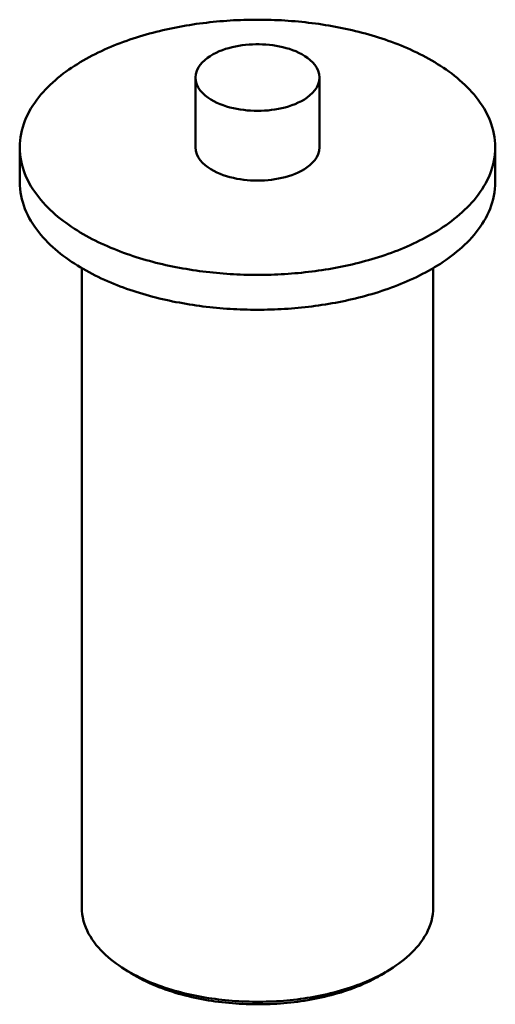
# Model space of a CAD drawing. Header units: millimetres. Extents: x 0 to 841, y 0 to 594.
# Tile 9 of 50: x 268 to 285, y 273 to 307. Entities that reach past the tile are written whole.
import ezdxf

# ---------------------------------------------------------------- set-up
doc = ezdxf.new("R2010")
doc.units = ezdxf.units.MM
doc.layers.add('FINA', color=7, linetype='CONTINUOUS', lineweight=25)
doc.layers.add('VIS', color=7, linetype='CONTINUOUS', lineweight=50)

msp = doc.modelspace()

# ---------------------------------------------------------------- linework, layer by layer
at = {"layer": 'FINA'}
for points in [[(285.037, 302.804), (285.034, 302.924), (285.025, 303.045), (285.011, 303.164), (284.99, 303.283), (284.964, 303.4), (284.932, 303.516), (284.895, 303.631), (284.853, 303.743), (284.806, 303.854), (284.755, 303.963), (284.699, 304.07), (284.639, 304.175), (284.576, 304.277), (284.509, 304.377), (284.439, 304.475), (284.365, 304.57), (284.289, 304.663), (284.21, 304.754), (284.129, 304.843), (284.045, 304.929), (283.959, 305.013), (283.87, 305.095), (283.78, 305.175), (283.689, 305.253), (283.595, 305.329), (283.5, 305.403), (283.403, 305.474), (283.305, 305.544), (283.206, 305.612), (283.106, 305.679), (283.004, 305.743), (282.901, 305.806), (282.798, 305.867), (282.693, 305.927), (282.587, 305.984), (282.481, 306.041), (282.374, 306.095), (282.266, 306.149), (282.157, 306.2), (282.047, 306.251), (281.937, 306.299), (281.827, 306.347), (281.715, 306.393), (281.604, 306.438), (281.491, 306.481), (281.379, 306.523), (281.265, 306.564), (281.152, 306.603), (281.037, 306.642), (280.923, 306.679), (280.808, 306.714), (280.693, 306.749), (280.577, 306.783), (280.461, 306.815), (280.345, 306.846), (280.228, 306.876), (280.111, 306.905), (279.994, 306.933), (279.877, 306.96), (279.759, 306.986), (279.642, 307.011), (279.524, 307.034), (279.405, 307.057), (279.287, 307.078), (279.168, 307.099), (279.049, 307.118), (278.93, 307.137), (278.811, 307.155), (278.692, 307.171), (278.573, 307.187), (278.453, 307.201), (278.334, 307.215), (278.214, 307.228), (278.094, 307.239), (277.974, 307.25), (277.854, 307.26), (277.734, 307.269), (277.614, 307.277), (277.494, 307.284), (277.374, 307.29), (277.253, 307.295), (277.133, 307.299), (277.013, 307.302), (276.892, 307.305), (276.772, 307.306), (276.652, 307.306), (276.531, 307.306), (276.411, 307.305), (276.29, 307.302), (276.17, 307.299), (276.05, 307.295), (275.929, 307.29), (275.809, 307.284), (275.689, 307.277), (275.569, 307.269), (275.449, 307.26), (275.329, 307.25), (275.209, 307.239), (275.089, 307.228), (274.969, 307.215), (274.85, 307.201), (274.73, 307.187), (274.611, 307.171), (274.492, 307.155), (274.373, 307.137), (274.254, 307.118), (274.135, 307.099), (274.016, 307.078), (273.898, 307.057), (273.78, 307.034), (273.661, 307.011), (273.544, 306.986), (273.426, 306.96), (273.309, 306.933), (273.192, 306.905), (273.075, 306.876), (272.958, 306.846), (272.842, 306.815), (272.726, 306.783), (272.61, 306.749), (272.495, 306.714), (272.38, 306.679), (272.266, 306.642), (272.151, 306.603), (272.038, 306.564), (271.924, 306.523), (271.812, 306.481), (271.699, 306.438), (271.588, 306.393), (271.476, 306.347), (271.366, 306.299), (271.256, 306.251), (271.146, 306.2), (271.037, 306.149), (270.929, 306.095), (270.822, 306.041), (270.716, 305.984), (270.61, 305.927), (270.506, 305.867), (270.402, 305.806), (270.299, 305.743), (270.197, 305.679), (270.097, 305.612), (269.998, 305.544), (269.9, 305.474), (269.803, 305.403), (269.708, 305.329), (269.615, 305.253), (269.523, 305.175), (269.433, 305.095), (269.344, 305.013), (269.258, 304.929), (269.175, 304.843), (269.093, 304.754), (269.014, 304.663), (268.938, 304.57), (268.864, 304.475), (268.794, 304.377), (268.727, 304.277), (268.664, 304.175), (268.604, 304.07), (268.548, 303.963), (268.497, 303.854), (268.45, 303.743), (268.408, 303.631), (268.371, 303.516), (268.339, 303.4), (268.313, 303.283), (268.292, 303.164), (268.278, 303.045), (268.269, 302.924), (268.266, 302.804)], [(278.839, 305.265), (278.828, 305.384), (278.795, 305.5), (278.744, 305.608), (278.678, 305.708), (278.6, 305.799), (278.513, 305.882), (278.419, 305.957), (278.32, 306.025), (278.217, 306.086), (278.11, 306.14), (278, 306.19), (277.889, 306.234), (277.775, 306.273), (277.66, 306.307), (277.544, 306.337), (277.427, 306.363), (277.309, 306.385), (277.19, 306.403), (277.071, 306.418), (276.951, 306.428), (276.832, 306.435), (276.712, 306.439), (276.591, 306.439), (276.472, 306.435), (276.352, 306.428), (276.232, 306.418), (276.113, 306.403), (275.994, 306.385), (275.876, 306.363), (275.759, 306.337), (275.643, 306.307), (275.528, 306.273), (275.414, 306.234), (275.303, 306.19), (275.193, 306.14), (275.087, 306.086), (274.983, 306.025), (274.884, 305.957), (274.79, 305.882), (274.703, 305.799), (274.626, 305.708), (274.559, 305.608), (274.508, 305.5), (274.475, 305.384), (274.464, 305.265)], [(274.464, 305.265), (274.476, 305.143), (274.51, 305.025), (274.564, 304.914), (274.632, 304.813), (274.713, 304.72), (274.803, 304.637), (274.9, 304.561), (275.002, 304.493), (275.109, 304.432), (275.219, 304.377), (275.332, 304.328), (275.446, 304.285), (275.563, 304.246), (275.681, 304.212), (275.801, 304.183), (275.921, 304.158), (276.042, 304.137), (276.164, 304.12), (276.286, 304.107), (276.408, 304.098), (276.531, 304.092), (276.654, 304.09), (276.777, 304.092), (276.9, 304.098), (277.022, 304.107), (277.144, 304.121), (277.266, 304.138), (277.387, 304.159), (277.507, 304.184), (277.627, 304.213), (277.745, 304.248), (277.861, 304.286), (277.976, 304.33), (278.089, 304.379), (278.198, 304.434)], [(274.464, 305.265), (274.464, 302.804)], [(278.198, 304.434), (278.304, 304.495), (278.406, 304.563), (278.502, 304.639), (278.592, 304.722), (278.672, 304.815), (278.74, 304.916), (278.793, 305.026), (278.827, 305.143), (278.839, 305.265)], [(278.839, 305.265), (278.839, 302.804)], [(268.266, 302.804), (268.269, 302.684), (268.278, 302.564), (268.292, 302.444), (268.313, 302.326), (268.339, 302.208), (268.371, 302.092), (268.408, 301.978), (268.45, 301.865), (268.497, 301.754), (268.548, 301.645), (268.604, 301.539), (268.663, 301.434), (268.727, 301.332), (268.794, 301.232), (268.864, 301.134), (268.937, 301.039), (269.013, 300.946), (269.092, 300.855), (269.174, 300.766), (269.258, 300.68), (269.344, 300.596), (269.432, 300.514), (269.522, 300.434), (269.614, 300.356), (269.707, 300.28), (269.802, 300.207), (269.899, 300.135), (269.997, 300.065), (270.096, 299.997), (270.196, 299.93), (270.298, 299.866), (270.4, 299.803), (270.504, 299.742), (270.609, 299.682), (270.714, 299.625), (270.821, 299.568), (270.928, 299.514), (271.036, 299.46), (271.144, 299.409), (271.254, 299.359), (271.364, 299.31), (271.474, 299.262), (271.586, 299.216), (271.697, 299.172), (271.81, 299.128), (271.922, 299.086), (272.035, 299.045), (272.149, 299.006), (272.263, 298.967), (272.378, 298.93), (272.493, 298.895), (272.608, 298.86), (272.723, 298.826), (272.839, 298.794), (272.955, 298.763), (273.072, 298.733), (273.189, 298.704), (273.306, 298.676), (273.423, 298.649), (273.541, 298.623), (273.658, 298.598), (273.776, 298.575), (273.895, 298.552), (274.013, 298.53), (274.132, 298.51), (274.25, 298.49), (274.369, 298.472), (274.488, 298.454), (274.607, 298.438), (274.727, 298.422), (274.846, 298.407), (274.966, 298.394), (275.085, 298.381), (275.205, 298.369), (275.325, 298.358), (275.445, 298.349), (275.565, 298.34), (275.685, 298.332), (275.805, 298.325), (275.925, 298.319), (276.046, 298.314), (276.166, 298.309), (276.286, 298.306), (276.407, 298.304), (276.527, 298.302), (276.647, 298.302), (276.768, 298.302), (276.888, 298.304), (277.008, 298.306), (277.128, 298.309), (277.249, 298.313), (277.369, 298.318), (277.489, 298.324), (277.609, 298.331), (277.729, 298.339), (277.849, 298.348), (277.969, 298.358), (278.089, 298.368), (278.209, 298.38), (278.329, 298.393), (278.448, 298.406), (278.568, 298.421), (278.687, 298.436), (278.806, 298.453), (278.925, 298.47), (279.044, 298.489), (279.163, 298.508), (279.282, 298.529), (279.4, 298.55), (279.518, 298.573), (279.636, 298.597), (279.754, 298.621), (279.871, 298.647), (279.989, 298.674), (280.106, 298.702), (280.223, 298.73), (280.339, 298.761), (280.455, 298.792), (280.571, 298.824), (280.687, 298.857), (280.802, 298.892), (280.917, 298.928), (281.032, 298.965), (281.146, 299.003), (281.259, 299.042), (281.373, 299.083), (281.485, 299.125), (281.598, 299.168), (281.71, 299.213), (281.821, 299.259), (281.931, 299.306), (282.041, 299.355), (282.151, 299.405), (282.26, 299.457), (282.368, 299.51), (282.475, 299.564), (282.581, 299.621)], [(268.266, 302.804), (268.266, 301.574)], [(274.464, 302.804), (274.476, 302.682), (274.51, 302.564), (274.564, 302.454), (274.632, 302.352), (274.713, 302.26), (274.803, 302.176), (274.9, 302.1), (275.002, 302.032), (275.109, 301.971), (275.219, 301.916), (275.332, 301.867), (275.446, 301.824), (275.563, 301.785), (275.681, 301.751), (275.801, 301.722), (275.921, 301.697), (276.042, 301.676), (276.164, 301.659), (276.286, 301.646), (276.408, 301.637), (276.531, 301.631), (276.654, 301.63), (276.777, 301.632), (276.9, 301.637), (277.022, 301.647), (277.144, 301.66), (277.266, 301.677), (277.387, 301.698), (277.507, 301.723), (277.627, 301.753), (277.745, 301.787), (277.861, 301.826), (277.976, 301.869), (278.089, 301.919), (278.198, 301.974)], [(278.198, 301.974), (278.304, 302.035), (278.406, 302.103), (278.502, 302.178), (278.592, 302.262), (278.672, 302.354), (278.74, 302.455), (278.793, 302.565), (278.827, 302.683), (278.839, 302.804)], [(282.581, 299.621), (282.687, 299.678), (282.792, 299.738), (282.896, 299.799), (282.999, 299.862), (283.101, 299.926), (283.201, 299.993), (283.301, 300.061), (283.399, 300.131), (283.496, 300.203), (283.591, 300.276), (283.685, 300.352), (283.777, 300.43), (283.867, 300.51), (283.956, 300.592), (284.042, 300.676), (284.126, 300.763), (284.208, 300.852), (284.287, 300.942), (284.363, 301.036), (284.437, 301.131), (284.507, 301.229), (284.575, 301.329), (284.638, 301.432), (284.698, 301.536), (284.754, 301.643), (284.805, 301.752), (284.852, 301.863), (284.894, 301.976), (284.931, 302.091), (284.963, 302.207), (284.99, 302.325), (285.01, 302.444), (285.025, 302.563), (285.034, 302.684), (285.037, 302.804)], [(285.037, 302.804), (285.037, 301.574)], [(268.266, 301.574), (268.269, 301.453), (268.278, 301.333), (268.292, 301.214), (268.313, 301.096), (268.339, 300.978), (268.371, 300.862), (268.408, 300.748), (268.45, 300.635), (268.497, 300.524), (268.548, 300.415), (268.604, 300.308), (268.663, 300.204), (268.727, 300.101), (268.794, 300.001), (268.864, 299.904), (268.937, 299.808), (269.013, 299.715), (269.092, 299.624), (269.174, 299.536), (269.258, 299.45), (269.344, 299.365), (269.432, 299.283), (269.522, 299.204), (269.614, 299.126), (269.707, 299.05), (269.802, 298.976), (269.899, 298.904), (269.997, 298.834), (270.096, 298.766), (270.196, 298.7), (270.298, 298.635), (270.4, 298.573), (270.504, 298.511), (270.609, 298.452), (270.714, 298.394), (270.821, 298.338), (270.928, 298.283), (271.036, 298.23), (271.144, 298.178), (271.254, 298.128), (271.364, 298.079), (271.474, 298.032), (271.586, 297.986), (271.697, 297.941), (271.81, 297.898), (271.922, 297.856), (272.035, 297.815), (272.149, 297.775), (272.263, 297.737), (272.378, 297.7), (272.493, 297.664), (272.608, 297.629), (272.723, 297.596), (272.839, 297.564), (272.955, 297.532), (273.072, 297.502), (273.189, 297.473), (273.306, 297.445), (273.423, 297.418), (273.541, 297.393), (273.658, 297.368), (273.776, 297.344), (273.895, 297.322), (274.013, 297.3), (274.132, 297.28), (274.25, 297.26), (274.369, 297.241), (274.488, 297.224), (274.607, 297.207), (274.727, 297.192), (274.846, 297.177), (274.966, 297.163), (275.085, 297.151), (275.205, 297.139), (275.325, 297.128), (275.445, 297.118), (275.565, 297.109), (275.685, 297.101), (275.805, 297.094), (275.925, 297.088), (276.046, 297.083), (276.166, 297.079), (276.286, 297.076), (276.407, 297.073), (276.527, 297.072), (276.647, 297.071), (276.768, 297.072), (276.888, 297.073), (277.008, 297.075), (277.128, 297.079), (277.249, 297.083), (277.369, 297.088), (277.489, 297.094), (277.609, 297.101), (277.729, 297.109), (277.849, 297.118), (277.969, 297.127), (278.089, 297.138), (278.209, 297.15), (278.329, 297.162), (278.448, 297.176), (278.568, 297.191), (278.687, 297.206), (278.806, 297.223), (278.925, 297.24), (279.044, 297.259), (279.163, 297.278), (279.282, 297.299), (279.4, 297.32), (279.518, 297.343), (279.636, 297.366), (279.754, 297.391), (279.871, 297.417), (279.989, 297.443), (280.106, 297.471), (280.223, 297.5), (280.339, 297.53), (280.455, 297.561), (280.571, 297.594), (280.687, 297.627), (280.802, 297.662), (280.917, 297.697), (281.032, 297.734), (281.146, 297.773), (281.259, 297.812), (281.373, 297.853), (281.485, 297.895), (281.598, 297.938), (281.71, 297.983), (281.821, 298.029), (281.931, 298.076), (282.041, 298.125), (282.151, 298.175), (282.26, 298.226), (282.368, 298.279), (282.475, 298.334), (282.581, 298.39)], [(282.581, 298.39), (282.687, 298.448), (282.792, 298.507), (282.896, 298.569), (282.999, 298.631), (283.101, 298.696), (283.201, 298.762), (283.301, 298.83), (283.399, 298.9), (283.496, 298.972), (283.591, 299.046), (283.685, 299.122), (283.777, 299.2), (283.867, 299.28), (283.956, 299.362), (284.042, 299.446), (284.126, 299.532), (284.208, 299.621), (284.287, 299.712), (284.363, 299.805), (284.437, 299.901), (284.507, 299.999), (284.575, 300.099), (284.638, 300.201), (284.698, 300.306), (284.754, 300.413), (284.805, 300.522), (284.852, 300.633), (284.894, 300.746), (284.931, 300.861), (284.963, 300.977), (284.99, 301.095), (285.01, 301.213), (285.025, 301.333), (285.034, 301.453), (285.037, 301.574)], [(270.453, 298.541), (270.453, 275.982)], [(282.85, 298.541), (282.85, 275.982)], [(270.453, 275.982), (270.457, 275.861), (270.47, 275.741), (270.49, 275.622), (270.517, 275.504), (270.552, 275.389), (270.594, 275.276), (270.643, 275.165), (270.697, 275.057), (270.757, 274.952), (270.822, 274.851), (270.892, 274.752), (270.966, 274.657), (271.044, 274.564), (271.125, 274.475), (271.21, 274.389), (271.297, 274.306), (271.387, 274.225), (271.48, 274.148), (271.575, 274.073), (271.671, 274.001), (271.77, 273.931), (271.87, 273.864)], [(281.433, 273.864), (281.533, 273.931), (281.632, 274.001), (281.729, 274.073), (281.823, 274.148), (281.916, 274.225), (282.006, 274.306), (282.093, 274.389), (282.178, 274.475), (282.259, 274.564), (282.337, 274.657), (282.411, 274.752), (282.481, 274.851), (282.546, 274.952), (282.606, 275.057), (282.66, 275.165), (282.709, 275.276), (282.751, 275.389), (282.786, 275.504), (282.813, 275.622), (282.834, 275.741), (282.846, 275.861), (282.85, 275.982)], [(271.87, 273.864), (271.972, 273.799), (272.076, 273.737), (272.18, 273.677), (272.286, 273.619), (272.393, 273.564), (272.501, 273.51), (272.61, 273.459), (272.72, 273.409), (272.831, 273.361), (272.943, 273.315), (273.055, 273.271), (273.168, 273.229), (273.281, 273.189), (273.396, 273.15), (273.51, 273.113), (273.626, 273.077), (273.741, 273.044), (273.858, 273.011), (273.974, 272.98), (274.091, 272.951), (274.209, 272.923), (274.326, 272.897), (274.444, 272.872), (274.563, 272.849), (274.681, 272.827), (274.8, 272.806), (274.919, 272.787), (275.038, 272.769), (275.158, 272.752), (275.278, 272.737), (275.397, 272.723), (275.517, 272.71), (275.637, 272.699), (275.758, 272.689), (275.878, 272.68), (275.998, 272.672), (276.119, 272.666), (276.239, 272.661), (276.36, 272.658), (276.48, 272.655), (276.601, 272.654), (276.722, 272.654), (276.842, 272.656), (276.963, 272.658), (277.083, 272.662), (277.204, 272.667), (277.324, 272.674), (277.445, 272.681), (277.565, 272.69), (277.685, 272.701), (277.805, 272.712), (277.925, 272.725), (278.045, 272.739), (278.165, 272.755), (278.284, 272.771), (278.403, 272.79), (278.522, 272.809), (278.641, 272.83), (278.76, 272.852), (278.878, 272.876), (278.996, 272.901), (279.114, 272.928), (279.231, 272.956), (279.348, 272.985), (279.464, 273.016), (279.581, 273.049), (279.696, 273.083), (279.811, 273.119), (279.926, 273.156), (280.04, 273.195), (280.154, 273.236), (280.267, 273.279), (280.379, 273.323), (280.49, 273.369), (280.601, 273.417), (280.711, 273.467), (280.82, 273.519), (280.927, 273.573), (281.034, 273.629)], [(272.095, 273.718), (271.87, 273.864)], [(271.986, 273.791), (272.004, 273.778), (272.022, 273.766), (272.041, 273.754), (272.059, 273.742), (272.077, 273.73), (272.095, 273.718)], [(281.034, 273.629), (281.102, 273.666), (281.169, 273.703), (281.236, 273.742), (281.302, 273.782), (281.368, 273.822), (281.433, 273.864)], [(281.208, 273.718), (281.433, 273.864)], [(281.208, 273.718), (281.226, 273.73), (281.244, 273.742), (281.262, 273.754), (281.281, 273.766), (281.299, 273.778), (281.317, 273.791)], [(272.095, 273.718), (272.198, 273.653), (272.302, 273.59), (272.407, 273.531), (272.513, 273.473), (272.621, 273.418), (272.73, 273.364), (272.839, 273.313), (272.95, 273.264), (273.062, 273.217), (273.174, 273.172), (273.287, 273.129), (273.401, 273.088), (273.515, 273.048), (273.631, 273.011), (273.746, 272.975), (273.862, 272.94), (273.979, 272.908), (274.096, 272.877), (274.213, 272.847), (274.331, 272.819), (274.449, 272.793), (274.568, 272.768), (274.687, 272.745), (274.806, 272.723), (274.925, 272.703), (275.045, 272.684), (275.164, 272.667), (275.284, 272.651), (275.405, 272.636), (275.525, 272.623), (275.645, 272.611), (275.766, 272.6), (275.887, 272.591), (276.008, 272.583), (276.129, 272.577), (276.25, 272.572), (276.371, 272.568), (276.492, 272.566), (276.613, 272.565), (276.734, 272.565), (276.855, 272.566), (276.976, 272.569), (277.097, 272.573), (277.218, 272.579), (277.339, 272.586), (277.459, 272.594), (277.58, 272.604), (277.701, 272.615), (277.821, 272.627), (277.941, 272.641), (278.062, 272.656), (278.181, 272.673), (278.301, 272.691), (278.421, 272.71), (278.54, 272.731), (278.659, 272.753), (278.778, 272.777), (278.896, 272.802), (279.014, 272.829), (279.132, 272.858), (279.249, 272.888), (279.366, 272.919), (279.482, 272.952), (279.598, 272.987), (279.714, 273.024), (279.829, 273.062), (279.943, 273.102), (280.056, 273.144), (280.169, 273.188), (280.281, 273.234), (280.393, 273.282), (280.503, 273.331), (280.612, 273.383), (280.721, 273.437), (280.828, 273.493)], [(280.828, 273.493), (280.893, 273.528), (280.957, 273.565), (281.02, 273.601), (281.083, 273.639), (281.146, 273.678), (281.208, 273.718)]]:
    msp.add_lwpolyline(points, dxfattribs=at)
at = {"layer": 'VIS'}
for points in [[(285.037, 302.804), (285.034, 302.924), (285.025, 303.045), (285.011, 303.164), (284.99, 303.283), (284.964, 303.4), (284.932, 303.516), (284.895, 303.631), (284.853, 303.743), (284.806, 303.854), (284.755, 303.963), (284.699, 304.07), (284.639, 304.175), (284.576, 304.277), (284.509, 304.377), (284.439, 304.475), (284.365, 304.57), (284.289, 304.663), (284.21, 304.754), (284.129, 304.843), (284.045, 304.929), (283.959, 305.013), (283.87, 305.095), (283.78, 305.175), (283.689, 305.253), (283.595, 305.329), (283.5, 305.403), (283.403, 305.474), (283.305, 305.544), (283.206, 305.612), (283.106, 305.679), (283.004, 305.743), (282.901, 305.806), (282.798, 305.867), (282.693, 305.927), (282.587, 305.984), (282.481, 306.041), (282.374, 306.095), (282.266, 306.149), (282.157, 306.2), (282.047, 306.251), (281.937, 306.299), (281.827, 306.347), (281.715, 306.393), (281.604, 306.438), (281.491, 306.481), (281.379, 306.523), (281.265, 306.564), (281.152, 306.603), (281.037, 306.642), (280.923, 306.679), (280.808, 306.714), (280.693, 306.749), (280.577, 306.783), (280.461, 306.815), (280.345, 306.846), (280.228, 306.876), (280.111, 306.905), (279.994, 306.933), (279.877, 306.96), (279.759, 306.986), (279.642, 307.011), (279.524, 307.034), (279.405, 307.057), (279.287, 307.078), (279.168, 307.099), (279.049, 307.118), (278.93, 307.137), (278.811, 307.155), (278.692, 307.171), (278.573, 307.187), (278.453, 307.201), (278.334, 307.215), (278.214, 307.228), (278.094, 307.239), (277.974, 307.25), (277.854, 307.26), (277.734, 307.269), (277.614, 307.277), (277.494, 307.284), (277.374, 307.29), (277.253, 307.295), (277.133, 307.299), (277.013, 307.302), (276.892, 307.305), (276.772, 307.306), (276.652, 307.306), (276.531, 307.306), (276.411, 307.305), (276.29, 307.302), (276.17, 307.299), (276.05, 307.295), (275.929, 307.29), (275.809, 307.284), (275.689, 307.277), (275.569, 307.269), (275.449, 307.26), (275.329, 307.25), (275.209, 307.239), (275.089, 307.228), (274.969, 307.215), (274.85, 307.201), (274.73, 307.187), (274.611, 307.171), (274.492, 307.155), (274.373, 307.137), (274.254, 307.118), (274.135, 307.099), (274.016, 307.078), (273.898, 307.057), (273.78, 307.034), (273.661, 307.011), (273.544, 306.986), (273.426, 306.96), (273.309, 306.933), (273.192, 306.905), (273.075, 306.876), (272.958, 306.846), (272.842, 306.815), (272.726, 306.783), (272.61, 306.749), (272.495, 306.714), (272.38, 306.679), (272.266, 306.642), (272.151, 306.603), (272.038, 306.564), (271.924, 306.523), (271.812, 306.481), (271.699, 306.438), (271.588, 306.393), (271.476, 306.347), (271.366, 306.299), (271.256, 306.251), (271.146, 306.2), (271.037, 306.149), (270.929, 306.095), (270.822, 306.041), (270.716, 305.984), (270.61, 305.927), (270.506, 305.867), (270.402, 305.806), (270.299, 305.743), (270.197, 305.679), (270.097, 305.612), (269.998, 305.544), (269.9, 305.474), (269.803, 305.403), (269.708, 305.329), (269.615, 305.253), (269.523, 305.175), (269.433, 305.095), (269.344, 305.013), (269.258, 304.929), (269.175, 304.843), (269.093, 304.754), (269.014, 304.663), (268.938, 304.57), (268.864, 304.475), (268.794, 304.377), (268.727, 304.277), (268.664, 304.175), (268.604, 304.07), (268.548, 303.963), (268.497, 303.854), (268.45, 303.743), (268.408, 303.631), (268.371, 303.516), (268.339, 303.4), (268.313, 303.283), (268.292, 303.164), (268.278, 303.045), (268.269, 302.924), (268.266, 302.804)], [(278.839, 305.265), (278.828, 305.384), (278.795, 305.5), (278.744, 305.608), (278.678, 305.708), (278.6, 305.799), (278.513, 305.882), (278.419, 305.957), (278.32, 306.025), (278.217, 306.086), (278.11, 306.14), (278, 306.19), (277.889, 306.234), (277.775, 306.273), (277.66, 306.307), (277.544, 306.337), (277.427, 306.363), (277.309, 306.385), (277.19, 306.403), (277.071, 306.418), (276.951, 306.428), (276.832, 306.435), (276.712, 306.439), (276.591, 306.439), (276.472, 306.435), (276.352, 306.428), (276.232, 306.418), (276.113, 306.403), (275.994, 306.385), (275.876, 306.363), (275.759, 306.337), (275.643, 306.307), (275.528, 306.273), (275.414, 306.234), (275.303, 306.19), (275.193, 306.14), (275.087, 306.086), (274.983, 306.025), (274.884, 305.957), (274.79, 305.882), (274.703, 305.799), (274.626, 305.708), (274.559, 305.608), (274.508, 305.5), (274.475, 305.384), (274.464, 305.265)], [(274.464, 305.265), (274.476, 305.143), (274.51, 305.025), (274.564, 304.914), (274.632, 304.813), (274.713, 304.72), (274.803, 304.637), (274.9, 304.561), (275.002, 304.493), (275.109, 304.432), (275.219, 304.377), (275.332, 304.328), (275.446, 304.285), (275.563, 304.246), (275.681, 304.212), (275.801, 304.183), (275.921, 304.158), (276.042, 304.137), (276.164, 304.12), (276.286, 304.107), (276.408, 304.098), (276.531, 304.092), (276.654, 304.09), (276.777, 304.092), (276.9, 304.098), (277.022, 304.107), (277.144, 304.121), (277.266, 304.138), (277.387, 304.159), (277.507, 304.184), (277.627, 304.213), (277.745, 304.248), (277.861, 304.286), (277.976, 304.33), (278.089, 304.379), (278.198, 304.434)], [(274.464, 305.265), (274.464, 302.804)], [(278.198, 304.434), (278.304, 304.495), (278.406, 304.563), (278.502, 304.639), (278.592, 304.722), (278.672, 304.815), (278.74, 304.916), (278.793, 305.026), (278.827, 305.143), (278.839, 305.265)], [(278.839, 305.265), (278.839, 302.804)], [(268.266, 302.804), (268.269, 302.684), (268.278, 302.564), (268.292, 302.444), (268.313, 302.326), (268.339, 302.208), (268.371, 302.092), (268.408, 301.978), (268.45, 301.865), (268.497, 301.754), (268.548, 301.645), (268.604, 301.539), (268.663, 301.434), (268.727, 301.332), (268.794, 301.232), (268.864, 301.134), (268.937, 301.039), (269.013, 300.946), (269.092, 300.855), (269.174, 300.766), (269.258, 300.68), (269.344, 300.596), (269.432, 300.514), (269.522, 300.434), (269.614, 300.356), (269.707, 300.28), (269.802, 300.207), (269.899, 300.135), (269.997, 300.065), (270.096, 299.997), (270.196, 299.93), (270.298, 299.866), (270.4, 299.803), (270.504, 299.742), (270.609, 299.682), (270.714, 299.625), (270.821, 299.568), (270.928, 299.514), (271.036, 299.46), (271.144, 299.409), (271.254, 299.359), (271.364, 299.31), (271.474, 299.262), (271.586, 299.216), (271.697, 299.172), (271.81, 299.128), (271.922, 299.086), (272.035, 299.045), (272.149, 299.006), (272.263, 298.967), (272.378, 298.93), (272.493, 298.895), (272.608, 298.86), (272.723, 298.826), (272.839, 298.794), (272.955, 298.763), (273.072, 298.733), (273.189, 298.704), (273.306, 298.676), (273.423, 298.649), (273.541, 298.623), (273.658, 298.598), (273.776, 298.575), (273.895, 298.552), (274.013, 298.53), (274.132, 298.51), (274.25, 298.49), (274.369, 298.472), (274.488, 298.454), (274.607, 298.438), (274.727, 298.422), (274.846, 298.407), (274.966, 298.394), (275.085, 298.381), (275.205, 298.369), (275.325, 298.358), (275.445, 298.349), (275.565, 298.34), (275.685, 298.332), (275.805, 298.325), (275.925, 298.319), (276.046, 298.314), (276.166, 298.309), (276.286, 298.306), (276.407, 298.304), (276.527, 298.302), (276.647, 298.302), (276.768, 298.302), (276.888, 298.304), (277.008, 298.306), (277.128, 298.309), (277.249, 298.313), (277.369, 298.318), (277.489, 298.324), (277.609, 298.331), (277.729, 298.339), (277.849, 298.348), (277.969, 298.358), (278.089, 298.368), (278.209, 298.38), (278.329, 298.393), (278.448, 298.406), (278.568, 298.421), (278.687, 298.436), (278.806, 298.453), (278.925, 298.47), (279.044, 298.489), (279.163, 298.508), (279.282, 298.529), (279.4, 298.55), (279.518, 298.573), (279.636, 298.597), (279.754, 298.621), (279.871, 298.647), (279.989, 298.674), (280.106, 298.702), (280.223, 298.73), (280.339, 298.761), (280.455, 298.792), (280.571, 298.824), (280.687, 298.857), (280.802, 298.892), (280.917, 298.928), (281.032, 298.965), (281.146, 299.003), (281.259, 299.042), (281.373, 299.083), (281.485, 299.125), (281.598, 299.168), (281.71, 299.213), (281.821, 299.259), (281.931, 299.306), (282.041, 299.355), (282.151, 299.405), (282.26, 299.457), (282.368, 299.51), (282.475, 299.564), (282.581, 299.621)], [(268.266, 302.804), (268.266, 301.574)], [(274.464, 302.804), (274.476, 302.682), (274.51, 302.564), (274.564, 302.454), (274.632, 302.352), (274.713, 302.26), (274.803, 302.176), (274.9, 302.1), (275.002, 302.032), (275.109, 301.971), (275.219, 301.916), (275.332, 301.867), (275.446, 301.824), (275.563, 301.785), (275.681, 301.751), (275.801, 301.722), (275.921, 301.697), (276.042, 301.676), (276.164, 301.659), (276.286, 301.646), (276.408, 301.637), (276.531, 301.631), (276.654, 301.63), (276.777, 301.632), (276.9, 301.637), (277.022, 301.647), (277.144, 301.66), (277.266, 301.677), (277.387, 301.698), (277.507, 301.723), (277.627, 301.753), (277.745, 301.787), (277.861, 301.826), (277.976, 301.869), (278.089, 301.919), (278.198, 301.974)], [(278.198, 301.974), (278.304, 302.035), (278.406, 302.103), (278.502, 302.178), (278.592, 302.262), (278.672, 302.354), (278.74, 302.455), (278.793, 302.565), (278.827, 302.683), (278.839, 302.804)], [(282.581, 299.621), (282.687, 299.678), (282.792, 299.738), (282.896, 299.799), (282.999, 299.862), (283.101, 299.926), (283.201, 299.993), (283.301, 300.061), (283.399, 300.131), (283.496, 300.203), (283.591, 300.276), (283.685, 300.352), (283.777, 300.43), (283.867, 300.51), (283.956, 300.592), (284.042, 300.676), (284.126, 300.763), (284.208, 300.852), (284.287, 300.942), (284.363, 301.036), (284.437, 301.131), (284.507, 301.229), (284.575, 301.329), (284.638, 301.432), (284.698, 301.536), (284.754, 301.643), (284.805, 301.752), (284.852, 301.863), (284.894, 301.976), (284.931, 302.091), (284.963, 302.207), (284.99, 302.325), (285.01, 302.444), (285.025, 302.563), (285.034, 302.684), (285.037, 302.804)], [(285.037, 302.804), (285.037, 301.574)], [(268.266, 301.574), (268.269, 301.453), (268.278, 301.333), (268.292, 301.214), (268.313, 301.096), (268.339, 300.978), (268.371, 300.862), (268.408, 300.748), (268.45, 300.635), (268.497, 300.524), (268.548, 300.415), (268.604, 300.308), (268.663, 300.204), (268.727, 300.101), (268.794, 300.001), (268.864, 299.904), (268.937, 299.808), (269.013, 299.715), (269.092, 299.624), (269.174, 299.536), (269.258, 299.45), (269.344, 299.365), (269.432, 299.283), (269.522, 299.204), (269.614, 299.126), (269.707, 299.05), (269.802, 298.976), (269.899, 298.904), (269.997, 298.834), (270.096, 298.766), (270.196, 298.7), (270.298, 298.635), (270.4, 298.573), (270.504, 298.511), (270.609, 298.452), (270.714, 298.394), (270.821, 298.338), (270.928, 298.283), (271.036, 298.23), (271.144, 298.178), (271.254, 298.128), (271.364, 298.079), (271.474, 298.032), (271.586, 297.986), (271.697, 297.941), (271.81, 297.898), (271.922, 297.856), (272.035, 297.815), (272.149, 297.775), (272.263, 297.737), (272.378, 297.7), (272.493, 297.664), (272.608, 297.629), (272.723, 297.596), (272.839, 297.564), (272.955, 297.532), (273.072, 297.502), (273.189, 297.473), (273.306, 297.445), (273.423, 297.418), (273.541, 297.393), (273.658, 297.368), (273.776, 297.344), (273.895, 297.322), (274.013, 297.3), (274.132, 297.28), (274.25, 297.26), (274.369, 297.241), (274.488, 297.224), (274.607, 297.207), (274.727, 297.192), (274.846, 297.177), (274.966, 297.163), (275.085, 297.151), (275.205, 297.139), (275.325, 297.128), (275.445, 297.118), (275.565, 297.109), (275.685, 297.101), (275.805, 297.094), (275.925, 297.088), (276.046, 297.083), (276.166, 297.079), (276.286, 297.076), (276.407, 297.073), (276.527, 297.072), (276.647, 297.071), (276.768, 297.072), (276.888, 297.073), (277.008, 297.075), (277.128, 297.079), (277.249, 297.083), (277.369, 297.088), (277.489, 297.094), (277.609, 297.101), (277.729, 297.109), (277.849, 297.118), (277.969, 297.127), (278.089, 297.138), (278.209, 297.15), (278.329, 297.162), (278.448, 297.176), (278.568, 297.191), (278.687, 297.206), (278.806, 297.223), (278.925, 297.24), (279.044, 297.259), (279.163, 297.278), (279.282, 297.299), (279.4, 297.32), (279.518, 297.343), (279.636, 297.366), (279.754, 297.391), (279.871, 297.417), (279.989, 297.443), (280.106, 297.471), (280.223, 297.5), (280.339, 297.53), (280.455, 297.561), (280.571, 297.594), (280.687, 297.627), (280.802, 297.662), (280.917, 297.697), (281.032, 297.734), (281.146, 297.773), (281.259, 297.812), (281.373, 297.853), (281.485, 297.895), (281.598, 297.938), (281.71, 297.983), (281.821, 298.029), (281.931, 298.076), (282.041, 298.125), (282.151, 298.175), (282.26, 298.226), (282.368, 298.279), (282.475, 298.334), (282.581, 298.39)], [(282.581, 298.39), (282.687, 298.448), (282.792, 298.507), (282.896, 298.569), (282.999, 298.631), (283.101, 298.696), (283.201, 298.762), (283.301, 298.83), (283.399, 298.9), (283.496, 298.972), (283.591, 299.046), (283.685, 299.122), (283.777, 299.2), (283.867, 299.28), (283.956, 299.362), (284.042, 299.446), (284.126, 299.532), (284.208, 299.621), (284.287, 299.712), (284.363, 299.805), (284.437, 299.901), (284.507, 299.999), (284.575, 300.099), (284.638, 300.201), (284.698, 300.306), (284.754, 300.413), (284.805, 300.522), (284.852, 300.633), (284.894, 300.746), (284.931, 300.861), (284.963, 300.977), (284.99, 301.095), (285.01, 301.213), (285.025, 301.333), (285.034, 301.453), (285.037, 301.574)], [(270.453, 298.541), (270.453, 275.982)], [(282.85, 298.541), (282.85, 275.982)], [(270.453, 275.982), (270.457, 275.861), (270.47, 275.741), (270.49, 275.622), (270.517, 275.504), (270.552, 275.389), (270.594, 275.276), (270.643, 275.165), (270.697, 275.057), (270.757, 274.952), (270.822, 274.851), (270.892, 274.752), (270.966, 274.657), (271.044, 274.564), (271.125, 274.475), (271.21, 274.389), (271.297, 274.306), (271.387, 274.225), (271.48, 274.148), (271.575, 274.073), (271.671, 274.001), (271.77, 273.931), (271.87, 273.864)], [(281.433, 273.864), (281.533, 273.931), (281.632, 274.001), (281.729, 274.073), (281.823, 274.148), (281.916, 274.225), (282.006, 274.306), (282.093, 274.389), (282.178, 274.475), (282.259, 274.564), (282.337, 274.657), (282.411, 274.752), (282.481, 274.851), (282.546, 274.952), (282.606, 275.057), (282.66, 275.165), (282.709, 275.276), (282.751, 275.389), (282.786, 275.504), (282.813, 275.622), (282.834, 275.741), (282.846, 275.861), (282.85, 275.982)], [(271.87, 273.864), (271.972, 273.799), (272.076, 273.737), (272.18, 273.677), (272.286, 273.619), (272.393, 273.564), (272.501, 273.51), (272.61, 273.459), (272.72, 273.409), (272.831, 273.361), (272.943, 273.315), (273.055, 273.271), (273.168, 273.229), (273.281, 273.189), (273.396, 273.15), (273.51, 273.113), (273.626, 273.077), (273.741, 273.044), (273.858, 273.011), (273.974, 272.98), (274.091, 272.951), (274.209, 272.923), (274.326, 272.897), (274.444, 272.872), (274.563, 272.849), (274.681, 272.827), (274.8, 272.806), (274.919, 272.787), (275.038, 272.769), (275.158, 272.752), (275.278, 272.737), (275.397, 272.723), (275.517, 272.71), (275.637, 272.699), (275.758, 272.689), (275.878, 272.68), (275.998, 272.672), (276.119, 272.666), (276.239, 272.661), (276.36, 272.658), (276.48, 272.655), (276.601, 272.654), (276.722, 272.654), (276.842, 272.656), (276.963, 272.658), (277.083, 272.662), (277.204, 272.667), (277.324, 272.674), (277.445, 272.681), (277.565, 272.69), (277.685, 272.701), (277.805, 272.712), (277.925, 272.725), (278.045, 272.739), (278.165, 272.755), (278.284, 272.771), (278.403, 272.79), (278.522, 272.809), (278.641, 272.83), (278.76, 272.852), (278.878, 272.876), (278.996, 272.901), (279.114, 272.928), (279.231, 272.956), (279.348, 272.985), (279.464, 273.016), (279.581, 273.049), (279.696, 273.083), (279.811, 273.119), (279.926, 273.156), (280.04, 273.195), (280.154, 273.236), (280.267, 273.279), (280.379, 273.323), (280.49, 273.369), (280.601, 273.417), (280.711, 273.467), (280.82, 273.519), (280.927, 273.573), (281.034, 273.629)], [(272.095, 273.718), (271.87, 273.864)], [(271.986, 273.791), (272.004, 273.778), (272.022, 273.766), (272.041, 273.754), (272.059, 273.742), (272.077, 273.73), (272.095, 273.718)], [(281.034, 273.629), (281.102, 273.666), (281.169, 273.703), (281.236, 273.742), (281.302, 273.782), (281.368, 273.822), (281.433, 273.864)], [(281.208, 273.718), (281.433, 273.864)], [(281.208, 273.718), (281.226, 273.73), (281.244, 273.742), (281.262, 273.754), (281.281, 273.766), (281.299, 273.778), (281.317, 273.791)], [(272.095, 273.718), (272.198, 273.653), (272.302, 273.59), (272.407, 273.531), (272.513, 273.473), (272.621, 273.418), (272.73, 273.364), (272.839, 273.313), (272.95, 273.264), (273.062, 273.217), (273.174, 273.172), (273.287, 273.129), (273.401, 273.088), (273.515, 273.048), (273.631, 273.011), (273.746, 272.975), (273.862, 272.94), (273.979, 272.908), (274.096, 272.877), (274.213, 272.847), (274.331, 272.819), (274.449, 272.793), (274.568, 272.768), (274.687, 272.745), (274.806, 272.723), (274.925, 272.703), (275.045, 272.684), (275.164, 272.667), (275.284, 272.651), (275.405, 272.636), (275.525, 272.623), (275.645, 272.611), (275.766, 272.6), (275.887, 272.591), (276.008, 272.583), (276.129, 272.577), (276.25, 272.572), (276.371, 272.568), (276.492, 272.566), (276.613, 272.565), (276.734, 272.565), (276.855, 272.566), (276.976, 272.569), (277.097, 272.573), (277.218, 272.579), (277.339, 272.586), (277.459, 272.594), (277.58, 272.604), (277.701, 272.615), (277.821, 272.627), (277.941, 272.641), (278.062, 272.656), (278.181, 272.673), (278.301, 272.691), (278.421, 272.71), (278.54, 272.731), (278.659, 272.753), (278.778, 272.777), (278.896, 272.802), (279.014, 272.829), (279.132, 272.858), (279.249, 272.888), (279.366, 272.919), (279.482, 272.952), (279.598, 272.987), (279.714, 273.024), (279.829, 273.062), (279.943, 273.102), (280.056, 273.144), (280.169, 273.188), (280.281, 273.234), (280.393, 273.282), (280.503, 273.331), (280.612, 273.383), (280.721, 273.437), (280.828, 273.493)], [(280.828, 273.493), (280.893, 273.528), (280.957, 273.565), (281.02, 273.601), (281.083, 273.639), (281.146, 273.678), (281.208, 273.718)]]:
    msp.add_lwpolyline(points, dxfattribs=at)

doc.saveas('drawing.dxf')
